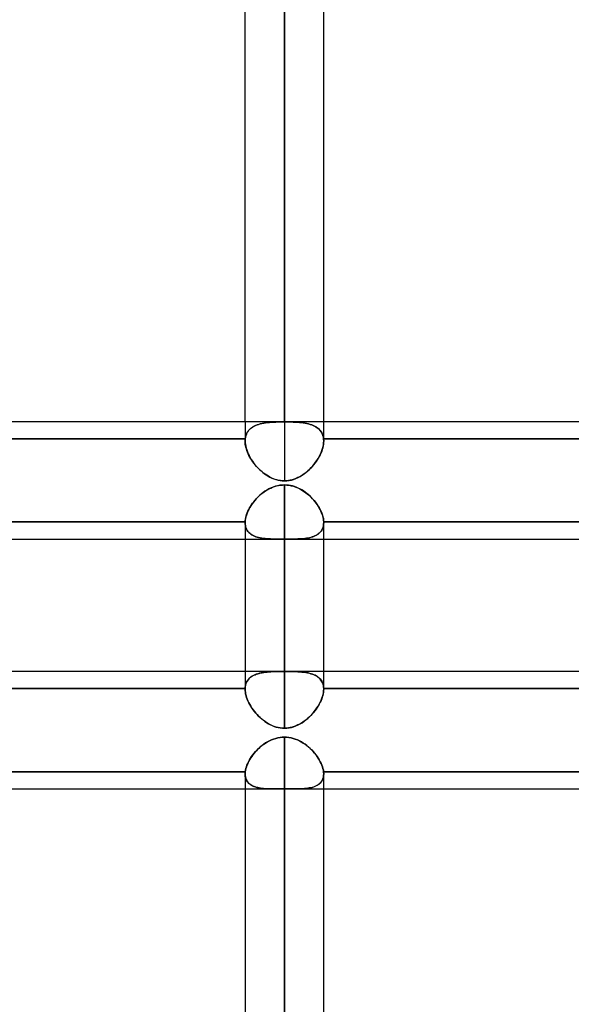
# Model space of a CAD drawing. Header units: millimetres. Extents: x -97 to 82, y -215 to 215.
# Tile 77 of 84: x -22 to -11, y 115 to 135. Entities that reach past the tile are written whole.
import ezdxf

# ---------------------------------------------------------------- set-up
doc = ezdxf.new("R2010")
doc.units = ezdxf.units.MM
doc.layers.add('MAIN-1', color=7, linetype='Continuous')
doc.layers.add('MAIN-2', color=7, linetype='Continuous')

msp = doc.modelspace()

# ---------------------------------------------------------------- linework, layer by layer
at = {"layer": 'MAIN-1'}
for p, q in [((-16.411, 175.143), (-16.411, 126.995)), ((-17.204, 126.995), (-17.204, 174.35)), ((-15.619, 126.995), (-15.619, 174.35)), ((-25.211, 126.995), (-1.783, 126.995)), ((-16.723, 125.633), (-16.686, 125.651)), ((-16.686, 125.651), (-16.649, 125.666)), ((-16.649, 125.666), (-16.61, 125.68)), ((-16.61, 125.68), (-16.571, 125.692)), ((-16.571, 125.692), (-16.532, 125.701)), ((-16.532, 125.701), (-16.492, 125.708)), ((-16.492, 125.708), (-16.452, 125.711)), ((-16.452, 125.711), (-16.411, 125.713)), ((-16.411, 125.713), (-16.411, 121.951)), ((-16.411, 125.713), (-16.365, 125.711)), ((-16.365, 125.711), (-16.318, 125.706)), ((-16.318, 125.706), (-16.273, 125.697)), ((-16.273, 125.697), (-16.228, 125.685)), ((-16.228, 125.685), (-16.183, 125.67)), ((-16.183, 125.67), (-16.14, 125.652)), ((-16.14, 125.652), (-16.098, 125.632)), ((-16.978, 125.435), (-16.95, 125.464)), ((-16.95, 125.464), (-16.921, 125.492)), ((-16.921, 125.492), (-16.891, 125.519)), ((-16.891, 125.519), (-16.859, 125.544)), ((-16.859, 125.544), (-16.827, 125.568)), ((-16.827, 125.568), (-16.793, 125.591)), ((-16.793, 125.591), (-16.759, 125.613)), ((-16.759, 125.613), (-16.723, 125.633)), ((-16.098, 125.632), (-16.058, 125.609)), ((-16.058, 125.609), (-16.018, 125.584)), ((-16.018, 125.584), (-15.98, 125.557)), ((-15.98, 125.557), (-15.944, 125.528)), ((-15.944, 125.528), (-15.908, 125.498)), ((-15.908, 125.498), (-15.875, 125.466)), ((-15.875, 125.466), (-15.843, 125.433)), ((-17.115, 125.248), (-17.096, 125.28)), ((-17.096, 125.28), (-17.075, 125.312)), ((-17.075, 125.312), (-17.053, 125.344)), ((-17.053, 125.344), (-17.029, 125.375)), ((-17.029, 125.375), (-17.004, 125.405)), ((-17.004, 125.405), (-16.978, 125.435)), ((-15.843, 125.433), (-15.813, 125.399)), ((-15.813, 125.399), (-15.785, 125.364)), ((-15.785, 125.364), (-15.758, 125.328)), ((-15.758, 125.328), (-15.734, 125.292)), ((-15.734, 125.292), (-15.712, 125.255)), ((-15.712, 125.255), (-15.691, 125.218)), ((-17.198, 125.024), (-17.192, 125.055)), ((-17.192, 125.055), (-17.184, 125.086)), ((-17.184, 125.086), (-17.174, 125.118)), ((-17.174, 125.118), (-17.162, 125.151)), ((-17.162, 125.151), (-17.148, 125.183)), ((-17.148, 125.183), (-17.132, 125.216)), ((-17.132, 125.216), (-17.115, 125.248)), ((-15.691, 125.218), (-15.673, 125.18)), ((-15.673, 125.18), (-15.658, 125.143)), ((-15.658, 125.143), (-15.645, 125.106)), ((-15.645, 125.106), (-15.634, 125.07)), ((-15.634, 125.07), (-15.626, 125.034)), ((-24.419, 124.965), (-17.204, 124.965)), ((-17.204, 124.965), (-17.202, 124.994)), ((-17.204, 124.963), (-17.204, 124.965)), ((-17.204, 124.961), (-17.204, 124.963)), ((-17.204, 124.959), (-17.204, 124.961)), ((-17.204, 124.958), (-17.204, 124.959)), ((-17.204, 124.956), (-17.204, 124.958)), ((-17.204, 124.954), (-17.204, 124.956)), ((-17.204, 124.954), (-17.204, 121.951)), ((-17.202, 124.994), (-17.198, 125.024)), ((-15.626, 125.034), (-15.621, 124.999)), ((-15.621, 124.999), (-15.619, 124.965)), ((-15.619, 124.965), (-8.404, 124.965)), ((-15.619, 124.965), (-15.619, 124.964)), ((-15.619, 124.964), (-15.619, 124.962)), ((-15.619, 124.962), (-15.619, 124.96)), ((-15.619, 124.96), (-15.619, 124.959)), ((-15.619, 124.959), (-15.619, 124.957)), ((-15.619, 124.957), (-15.619, 124.955)), ((-15.619, 124.955), (-15.619, 124.954)), ((-15.619, 121.951), (-15.619, 124.954)), ((-24.419, 124.617), (-17.204, 124.617)), ((-15.619, 124.617), (-8.404, 124.617)), ((-25.211, 121.951), (-1.783, 121.951)), ((-16.828, 120.477), (-16.791, 120.502)), ((-16.791, 120.502), (-16.753, 120.525)), ((-16.753, 120.525), (-16.713, 120.546)), ((-16.713, 120.546), (-16.672, 120.565)), ((-16.672, 120.565), (-16.63, 120.582)), ((-16.63, 120.582), (-16.587, 120.596)), ((-16.587, 120.596), (-16.544, 120.607)), ((-16.544, 120.607), (-16.5, 120.615)), ((-16.5, 120.615), (-16.456, 120.619)), ((-16.456, 120.619), (-16.411, 120.621)), ((-16.411, 120.621), (-16.411, 0)), ((-16.411, 120.621), (-16.367, 120.619)), ((-16.367, 120.619), (-16.322, 120.614)), ((-16.322, 120.614), (-16.278, 120.606)), ((-16.278, 120.606), (-16.234, 120.595)), ((-16.234, 120.595), (-16.192, 120.582)), ((-16.192, 120.582), (-16.15, 120.565)), ((-16.15, 120.565), (-16.11, 120.546)), ((-16.11, 120.546), (-16.07, 120.525)), ((-16.07, 120.525), (-16.032, 120.502)), ((-16.032, 120.502), (-15.995, 120.477)), ((-17.047, 120.263), (-17.021, 120.297)), ((-17.021, 120.297), (-16.993, 120.329)), ((-16.993, 120.329), (-16.963, 120.361)), ((-16.963, 120.361), (-16.931, 120.392)), ((-16.931, 120.392), (-16.898, 120.422)), ((-16.898, 120.422), (-16.864, 120.45)), ((-16.864, 120.45), (-16.828, 120.477)), ((-15.995, 120.477), (-15.959, 120.45)), ((-15.959, 120.45), (-15.924, 120.422)), ((-15.924, 120.422), (-15.892, 120.392)), ((-15.892, 120.392), (-15.86, 120.362)), ((-15.86, 120.362), (-15.83, 120.33)), ((-15.83, 120.33), (-15.802, 120.297)), ((-15.802, 120.297), (-15.775, 120.264)), ((-17.167, 120.055), (-17.152, 120.09)), ((-17.152, 120.09), (-17.135, 120.125)), ((-17.135, 120.125), (-17.116, 120.16)), ((-17.116, 120.16), (-17.095, 120.194)), ((-17.095, 120.194), (-17.072, 120.229)), ((-17.072, 120.229), (-17.047, 120.263)), ((-15.775, 120.264), (-15.751, 120.23)), ((-15.751, 120.23), (-15.728, 120.195)), ((-15.728, 120.195), (-15.707, 120.16)), ((-15.707, 120.16), (-15.688, 120.125)), ((-15.688, 120.125), (-15.671, 120.09)), ((-15.671, 120.09), (-15.656, 120.056)), ((-24.421, 119.922), (-17.201, 119.922)), ((-17.204, 119.884), (-17.203, 119.892)), ((-17.204, 119.877), (-17.204, 119.884)), ((-17.203, 119.907), (-17.202, 119.914)), ((-17.203, 119.899), (-17.203, 119.907)), ((-17.203, 119.892), (-17.203, 119.899)), ((-17.202, 119.914), (-17.201, 119.922)), ((-17.201, 119.922), (-17.196, 119.954)), ((-17.196, 119.954), (-17.189, 119.987)), ((-17.189, 119.987), (-17.179, 120.021)), ((-17.179, 120.021), (-17.167, 120.055)), ((-15.656, 120.056), (-15.644, 120.021)), ((-15.644, 120.021), (-15.634, 119.987)), ((-15.634, 119.987), (-15.626, 119.954)), ((-15.626, 119.954), (-15.621, 119.922)), ((-15.621, 119.922), (-8.401, 119.922)), ((-15.621, 119.922), (-15.621, 119.915)), ((-15.621, 119.915), (-15.62, 119.909)), ((-15.62, 119.909), (-15.62, 119.902)), ((-15.62, 119.902), (-15.619, 119.896)), ((-15.619, 119.896), (-15.619, 119.89)), ((-15.619, 119.89), (-15.619, 119.883)), ((-15.619, 119.883), (-15.619, 119.877)), ((-17.204, 119.877), (-17.204, 0)), ((-15.619, 0), (-15.619, 119.877)), ((-24.419, 119.574), (-17.204, 119.574)), ((-15.619, 119.574), (-8.404, 119.574))]:
    msp.add_line(p, q, dxfattribs=at)
at = {"layer": 'MAIN-2'}
for p, q in [((-16.411, 126.986), (-16.411, 175.143)), ((-16.411, 173.558), (-16.411, 125.795)), ((-17.204, 126.995), (-17.204, 126.599)), ((-17.095, 126.851), (-17.116, 126.831)), ((-17.116, 126.83), (-17.095, 126.85)), ((-17.071, 126.869), (-17.095, 126.851)), ((-17.095, 126.85), (-17.072, 126.868)), ((-17.072, 126.868), (-17.047, 126.885)), ((-17.047, 126.885), (-17.071, 126.869)), ((-17.02, 126.9), (-17.047, 126.885)), ((-17.047, 126.885), (-17.021, 126.899)), ((-17.021, 126.899), (-16.993, 126.913)), ((-16.992, 126.913), (-17.02, 126.9)), ((-16.993, 126.913), (-16.963, 126.925)), ((-16.962, 126.925), (-16.992, 126.913)), ((-16.963, 126.925), (-16.931, 126.935)), ((-16.93, 126.936), (-16.962, 126.925)), ((-16.931, 126.935), (-16.898, 126.945)), ((-16.897, 126.945), (-16.93, 126.936)), ((-16.898, 126.945), (-16.864, 126.953)), ((-16.863, 126.953), (-16.897, 126.945)), ((-16.864, 126.953), (-16.828, 126.96)), ((-16.827, 126.96), (-16.863, 126.953)), ((-16.828, 126.96), (-16.791, 126.966)), ((-16.79, 126.966), (-16.827, 126.96)), ((-16.791, 126.966), (-16.753, 126.971)), ((-16.751, 126.971), (-16.79, 126.966)), ((-16.753, 126.971), (-16.713, 126.975)), ((-16.712, 126.975), (-16.751, 126.971)), ((-16.713, 126.975), (-16.672, 126.978)), ((-16.671, 126.978), (-16.712, 126.975)), ((-16.672, 126.978), (-16.63, 126.981)), ((-16.63, 126.981), (-16.671, 126.978)), ((-16.587, 126.983), (-16.63, 126.981)), ((-16.63, 126.981), (-16.587, 126.983)), ((-16.544, 126.984), (-16.587, 126.983)), ((-16.587, 126.983), (-16.544, 126.984)), ((-16.5, 126.985), (-16.544, 126.984)), ((-16.544, 126.984), (-16.5, 126.985)), ((-16.455, 126.986), (-16.5, 126.985)), ((-16.5, 126.985), (-16.456, 126.986)), ((-16.456, 126.986), (-16.411, 126.986)), ((-16.411, 126.986), (-16.455, 126.986)), ((-16.411, 126.986), (-16.367, 126.986)), ((-16.367, 126.986), (-16.411, 126.986)), ((-16.367, 126.986), (-16.322, 126.985)), ((-16.322, 126.985), (-16.367, 126.986)), ((-16.322, 126.985), (-16.278, 126.984)), ((-16.278, 126.984), (-16.322, 126.985)), ((-16.278, 126.984), (-16.234, 126.983)), ((-16.234, 126.983), (-16.278, 126.984)), ((-16.234, 126.983), (-16.192, 126.981)), ((-16.191, 126.981), (-16.234, 126.983)), ((-16.192, 126.981), (-16.15, 126.978)), ((-16.149, 126.978), (-16.191, 126.981)), ((-16.15, 126.978), (-16.11, 126.975)), ((-16.108, 126.975), (-16.149, 126.978)), ((-16.11, 126.975), (-16.07, 126.971)), ((-16.069, 126.97), (-16.108, 126.975)), ((-16.07, 126.971), (-16.032, 126.966)), ((-16.03, 126.965), (-16.069, 126.97)), ((-16.032, 126.966), (-15.995, 126.96)), ((-15.993, 126.96), (-16.03, 126.965)), ((-15.995, 126.96), (-15.959, 126.953)), ((-15.958, 126.952), (-15.993, 126.96)), ((-15.959, 126.953), (-15.924, 126.945)), ((-15.923, 126.944), (-15.958, 126.952)), ((-15.924, 126.945), (-15.892, 126.935)), ((-15.89, 126.935), (-15.923, 126.944)), ((-15.892, 126.935), (-15.86, 126.925)), ((-15.859, 126.924), (-15.89, 126.935)), ((-15.86, 126.925), (-15.83, 126.913)), ((-15.829, 126.912), (-15.859, 126.924)), ((-15.83, 126.913), (-15.802, 126.9)), ((-15.801, 126.899), (-15.829, 126.912)), ((-15.802, 126.9), (-15.775, 126.885)), ((-15.774, 126.884), (-15.801, 126.899)), ((-15.775, 126.885), (-15.751, 126.868)), ((-15.75, 126.868), (-15.774, 126.884)), ((-15.751, 126.868), (-15.728, 126.85)), ((-15.727, 126.85), (-15.75, 126.868)), ((-15.728, 126.85), (-15.707, 126.831)), ((-15.706, 126.83), (-15.727, 126.85)), ((-15.619, 126.599), (-15.619, 126.995)), ((-17.201, 126.646), (-24.421, 126.646)), ((-24.421, 126.646), (-17.201, 126.646)), ((-17.202, 126.639), (-17.201, 126.646)), ((-17.201, 126.646), (-17.202, 126.639)), ((-17.196, 126.678), (-17.201, 126.646)), ((-17.201, 126.646), (-17.196, 126.677)), ((-17.189, 126.707), (-17.196, 126.678)), ((-17.196, 126.677), (-17.189, 126.707)), ((-17.179, 126.735), (-17.189, 126.707)), ((-17.189, 126.707), (-17.179, 126.735)), ((-17.166, 126.762), (-17.179, 126.735)), ((-17.179, 126.735), (-17.167, 126.761)), ((-17.167, 126.761), (-17.152, 126.786)), ((-17.152, 126.786), (-17.166, 126.762)), ((-17.135, 126.81), (-17.152, 126.786)), ((-17.152, 126.786), (-17.135, 126.809)), ((-17.116, 126.831), (-17.135, 126.81)), ((-17.135, 126.809), (-17.116, 126.83)), ((-15.707, 126.831), (-15.688, 126.809)), ((-15.687, 126.809), (-15.706, 126.83)), ((-15.688, 126.809), (-15.671, 126.786)), ((-15.67, 126.786), (-15.687, 126.809)), ((-15.671, 126.786), (-15.656, 126.762)), ((-15.656, 126.761), (-15.67, 126.786)), ((-15.656, 126.762), (-15.644, 126.735)), ((-15.643, 126.734), (-15.656, 126.761)), ((-15.644, 126.735), (-15.634, 126.707)), ((-15.634, 126.706), (-15.643, 126.734)), ((-15.634, 126.707), (-15.626, 126.677)), ((-15.626, 126.677), (-15.634, 126.706)), ((-15.626, 126.677), (-15.621, 126.646)), ((-15.621, 126.646), (-15.626, 126.677)), ((-15.621, 126.64), (-15.621, 126.646)), ((-8.401, 126.646), (-15.621, 126.646)), ((-15.621, 126.646), (-8.401, 126.646)), ((-15.621, 126.646), (-15.621, 126.64)), ((-17.204, 126.607), (-17.203, 126.615)), ((-17.203, 126.615), (-17.204, 126.607)), ((-17.204, 126.599), (-17.204, 126.607)), ((-17.204, 126.607), (-17.204, 126.599)), ((-17.203, 126.569), (-17.204, 126.599)), ((-17.204, 126.599), (-17.202, 126.564)), ((-17.203, 126.631), (-17.202, 126.639)), ((-17.202, 126.639), (-17.203, 126.631)), ((-17.203, 126.623), (-17.203, 126.631)), ((-17.203, 126.631), (-17.203, 126.623)), ((-17.203, 126.615), (-17.203, 126.623)), ((-17.203, 126.623), (-17.203, 126.615)), ((-17.2, 126.538), (-17.203, 126.569)), ((-17.202, 126.564), (-17.199, 126.529)), ((-17.195, 126.506), (-17.2, 126.538)), ((-17.199, 126.529), (-17.192, 126.493)), ((-17.188, 126.474), (-17.195, 126.506)), ((-17.192, 126.493), (-17.183, 126.456)), ((-17.179, 126.441), (-17.188, 126.474)), ((-17.183, 126.456), (-17.172, 126.419)), ((-15.655, 126.407), (-15.642, 126.447)), ((-15.637, 126.465), (-15.647, 126.43)), ((-15.642, 126.447), (-15.632, 126.486)), ((-15.629, 126.5), (-15.637, 126.465)), ((-15.632, 126.486), (-15.625, 126.525)), ((-15.623, 126.534), (-15.629, 126.5)), ((-15.625, 126.525), (-15.62, 126.563)), ((-15.62, 126.567), (-15.623, 126.534)), ((-15.62, 126.633), (-15.621, 126.64)), ((-15.621, 126.64), (-15.62, 126.633)), ((-15.62, 126.627), (-15.62, 126.633)), ((-15.62, 126.633), (-15.62, 126.627)), ((-15.619, 126.62), (-15.62, 126.627)), ((-15.62, 126.627), (-15.619, 126.62)), ((-15.62, 126.563), (-15.619, 126.599)), ((-15.619, 126.599), (-15.62, 126.567)), ((-15.619, 126.613), (-15.619, 126.62)), ((-15.619, 126.62), (-15.619, 126.613)), ((-15.619, 126.606), (-15.619, 126.613)), ((-15.619, 126.613), (-15.619, 126.606)), ((-15.619, 126.599), (-15.619, 126.606)), ((-15.619, 126.606), (-15.619, 126.599)), ((-17.168, 126.409), (-17.179, 126.441)), ((-17.172, 126.419), (-17.158, 126.381)), ((-17.156, 126.375), (-17.168, 126.409)), ((-17.158, 126.381), (-17.142, 126.343)), ((-17.142, 126.342), (-17.156, 126.375)), ((-17.142, 126.343), (-17.124, 126.305)), ((-17.126, 126.309), (-17.142, 126.342)), ((-17.108, 126.276), (-17.126, 126.309)), ((-17.124, 126.305), (-17.104, 126.268)), ((-17.09, 126.243), (-17.108, 126.276)), ((-17.104, 126.268), (-17.082, 126.23)), ((-15.754, 126.209), (-15.73, 126.248)), ((-15.727, 126.253), (-15.748, 126.219)), ((-15.73, 126.248), (-15.708, 126.288)), ((-15.707, 126.288), (-15.727, 126.253)), ((-15.708, 126.288), (-15.688, 126.327)), ((-15.689, 126.324), (-15.707, 126.288)), ((-15.673, 126.359), (-15.689, 126.324)), ((-15.688, 126.327), (-15.67, 126.367)), ((-15.659, 126.395), (-15.673, 126.359)), ((-15.67, 126.367), (-15.655, 126.407)), ((-15.647, 126.43), (-15.659, 126.395)), ((-17.069, 126.211), (-17.09, 126.243)), ((-17.082, 126.23), (-17.058, 126.193)), ((-17.047, 126.179), (-17.069, 126.211)), ((-17.058, 126.193), (-17.032, 126.157)), ((-17.024, 126.148), (-17.047, 126.179)), ((-17.032, 126.157), (-17.005, 126.122)), ((-17, 126.117), (-17.024, 126.148)), ((-17.005, 126.122), (-16.976, 126.088)), ((-16.974, 126.087), (-17, 126.117)), ((-16.976, 126.088), (-16.946, 126.056)), ((-16.948, 126.058), (-16.974, 126.087)), ((-16.92, 126.03), (-16.948, 126.058)), ((-16.946, 126.056), (-16.915, 126.024)), ((-15.877, 126.055), (-15.906, 126.026)), ((-15.904, 126.028), (-15.871, 126.062)), ((-15.849, 126.086), (-15.877, 126.055)), ((-15.871, 126.062), (-15.839, 126.097)), ((-15.822, 126.118), (-15.849, 126.086)), ((-15.839, 126.097), (-15.809, 126.133)), ((-15.796, 126.151), (-15.822, 126.118)), ((-15.809, 126.133), (-15.781, 126.171)), ((-15.771, 126.184), (-15.796, 126.151)), ((-15.781, 126.171), (-15.754, 126.209)), ((-15.748, 126.219), (-15.771, 126.184)), ((-16.891, 126.003), (-16.92, 126.03)), ((-16.915, 126.024), (-16.882, 125.995)), ((-16.862, 125.977), (-16.891, 126.003)), ((-16.882, 125.995), (-16.849, 125.966)), ((-16.831, 125.952), (-16.862, 125.977)), ((-16.849, 125.966), (-16.814, 125.94)), ((-16.8, 125.929), (-16.831, 125.952)), ((-16.814, 125.94), (-16.778, 125.915)), ((-16.768, 125.908), (-16.8, 125.929)), ((-16.778, 125.915), (-16.741, 125.891)), ((-16.735, 125.888), (-16.768, 125.908)), ((-16.741, 125.891), (-16.703, 125.87)), ((-16.702, 125.87), (-16.735, 125.888)), ((-16.703, 125.87), (-16.664, 125.851)), ((-16.668, 125.853), (-16.702, 125.87)), ((-16.633, 125.838), (-16.668, 125.853)), ((-16.664, 125.851), (-16.623, 125.834)), ((-16.18, 125.842), (-16.137, 125.861)), ((-16.139, 125.86), (-16.176, 125.844)), ((-16.102, 125.879), (-16.139, 125.86)), ((-16.137, 125.861), (-16.095, 125.883)), ((-16.067, 125.9), (-16.102, 125.879)), ((-16.095, 125.883), (-16.054, 125.908)), ((-16.033, 125.922), (-16.067, 125.9)), ((-16.054, 125.908), (-16.014, 125.935)), ((-16, 125.946), (-16.033, 125.922)), ((-16.014, 125.935), (-15.976, 125.964)), ((-15.968, 125.971), (-16, 125.946)), ((-15.976, 125.964), (-15.939, 125.995)), ((-15.937, 125.998), (-15.968, 125.971)), ((-15.939, 125.995), (-15.904, 126.028)), ((-15.906, 126.026), (-15.937, 125.998)), ((-16.681, 125.653), (-16.723, 125.633)), ((-16.638, 125.671), (-16.681, 125.653)), ((-16.594, 125.685), (-16.638, 125.671)), ((-16.598, 125.825), (-16.633, 125.838)), ((-16.623, 125.834), (-16.582, 125.82)), ((-16.561, 125.815), (-16.598, 125.825)), ((-16.549, 125.697), (-16.594, 125.685)), ((-16.582, 125.82), (-16.54, 125.809)), ((-16.524, 125.806), (-16.561, 125.815)), ((-16.503, 125.706), (-16.549, 125.697)), ((-16.54, 125.809), (-16.497, 125.801)), ((-16.487, 125.8), (-16.524, 125.806)), ((-16.457, 125.711), (-16.503, 125.706)), ((-16.497, 125.801), (-16.454, 125.797)), ((-16.449, 125.796), (-16.487, 125.8)), ((-16.411, 125.713), (-16.457, 125.711)), ((-16.454, 125.797), (-16.411, 125.795)), ((-16.411, 125.795), (-16.449, 125.796)), ((-16.411, 125.795), (-16.364, 125.797)), ((-16.371, 125.796), (-16.411, 125.795)), ((-16.411, 121.947), (-16.411, 125.713)), ((-16.371, 125.711), (-16.411, 125.713)), ((-16.331, 125.8), (-16.371, 125.796)), ((-16.33, 125.707), (-16.371, 125.711)), ((-16.364, 125.797), (-16.317, 125.803)), ((-16.292, 125.807), (-16.331, 125.8)), ((-16.29, 125.701), (-16.33, 125.707)), ((-16.317, 125.803), (-16.27, 125.812)), ((-16.252, 125.817), (-16.292, 125.807)), ((-16.25, 125.692), (-16.29, 125.701)), ((-16.27, 125.812), (-16.225, 125.825)), ((-16.213, 125.829), (-16.252, 125.817)), ((-16.211, 125.68), (-16.25, 125.692)), ((-16.225, 125.825), (-16.18, 125.842)), ((-16.176, 125.844), (-16.213, 125.829)), ((-16.172, 125.666), (-16.211, 125.68)), ((-16.135, 125.65), (-16.172, 125.666)), ((-16.098, 125.632), (-16.135, 125.65)), ((-16.947, 125.467), (-16.978, 125.434)), ((-16.913, 125.499), (-16.947, 125.467)), ((-16.878, 125.529), (-16.913, 125.499)), ((-16.841, 125.558), (-16.878, 125.529)), ((-16.803, 125.585), (-16.841, 125.558)), ((-16.764, 125.61), (-16.803, 125.585)), ((-16.723, 125.633), (-16.764, 125.61)), ((-16.063, 125.612), (-16.098, 125.632)), ((-16.028, 125.591), (-16.063, 125.612)), ((-15.994, 125.568), (-16.028, 125.591)), ((-15.962, 125.543), (-15.994, 125.568)), ((-15.931, 125.518), (-15.962, 125.543)), ((-15.9, 125.491), (-15.931, 125.518)), ((-15.872, 125.463), (-15.9, 125.491)), ((-15.844, 125.434), (-15.872, 125.463)), ((-17.111, 125.255), (-17.131, 125.218)), ((-17.088, 125.292), (-17.111, 125.255)), ((-17.064, 125.329), (-17.088, 125.292)), ((-17.037, 125.365), (-17.064, 125.329)), ((-17.009, 125.4), (-17.037, 125.365)), ((-16.978, 125.434), (-17.009, 125.4)), ((-15.817, 125.404), (-15.844, 125.434)), ((-15.792, 125.374), (-15.817, 125.404)), ((-15.769, 125.343), (-15.792, 125.374)), ((-15.747, 125.311), (-15.769, 125.343)), ((-15.726, 125.279), (-15.747, 125.311)), ((-15.707, 125.247), (-15.726, 125.279)), ((-17.188, 125.07), (-17.196, 125.034)), ((-17.178, 125.106), (-17.188, 125.07)), ((-17.165, 125.143), (-17.178, 125.106)), ((-17.149, 125.181), (-17.165, 125.143)), ((-17.131, 125.218), (-17.149, 125.181)), ((-15.69, 125.215), (-15.707, 125.247)), ((-15.674, 125.182), (-15.69, 125.215)), ((-15.66, 125.15), (-15.674, 125.182)), ((-15.649, 125.118), (-15.66, 125.15)), ((-15.639, 125.086), (-15.649, 125.118)), ((-15.631, 125.055), (-15.639, 125.086)), ((-15.625, 125.024), (-15.631, 125.055)), ((-17.204, 124.965), (-24.419, 124.965)), ((-17.201, 124.999), (-17.204, 124.965)), ((-17.204, 124.965), (-17.204, 124.963)), ((-17.204, 124.963), (-17.204, 124.961)), ((-17.204, 124.961), (-17.204, 124.959)), ((-17.204, 124.959), (-17.204, 124.957)), ((-17.204, 124.957), (-17.204, 124.956)), ((-17.204, 124.956), (-17.204, 124.954)), ((-17.204, 124.954), (-17.203, 124.924)), ((-17.203, 124.924), (-17.204, 124.954)), ((-17.203, 124.924), (-17.199, 124.895)), ((-17.199, 124.895), (-17.203, 124.924)), ((-17.196, 125.034), (-17.201, 124.999)), ((-17.199, 124.895), (-17.193, 124.868)), ((-17.193, 124.867), (-17.199, 124.895)), ((-17.193, 124.868), (-17.185, 124.842)), ((-17.184, 124.842), (-17.193, 124.867)), ((-15.642, 124.832), (-15.632, 124.86)), ((-15.629, 124.87), (-15.637, 124.845)), ((-15.632, 124.86), (-15.625, 124.889)), ((-15.623, 124.896), (-15.629, 124.87)), ((-15.621, 124.994), (-15.625, 125.024)), ((-15.625, 124.889), (-15.62, 124.921)), ((-15.62, 124.924), (-15.623, 124.896)), ((-15.619, 124.965), (-15.621, 124.994)), ((-15.619, 124.954), (-15.62, 124.924)), ((-15.62, 124.921), (-15.619, 124.954)), ((-15.619, 124.964), (-15.619, 124.965)), ((-8.404, 124.965), (-15.619, 124.965)), ((-15.619, 124.962), (-15.619, 124.964)), ((-15.619, 124.96), (-15.619, 124.962)), ((-15.619, 124.959), (-15.619, 124.96)), ((-15.619, 124.957), (-15.619, 124.959)), ((-15.619, 124.955), (-15.619, 124.957)), ((-15.619, 124.954), (-15.619, 124.955)), ((-17.185, 124.842), (-17.174, 124.817)), ((-17.174, 124.817), (-17.184, 124.842)), ((-17.174, 124.817), (-17.161, 124.794)), ((-17.161, 124.795), (-17.174, 124.817)), ((-17.146, 124.773), (-17.161, 124.795)), ((-17.161, 124.794), (-17.146, 124.773)), ((-17.146, 124.773), (-17.129, 124.754)), ((-17.129, 124.754), (-17.146, 124.773)), ((-17.129, 124.754), (-17.11, 124.736)), ((-17.11, 124.736), (-17.129, 124.754)), ((-17.11, 124.736), (-17.089, 124.719)), ((-17.09, 124.719), (-17.11, 124.736)), ((-17.067, 124.704), (-17.09, 124.719)), ((-17.089, 124.719), (-17.067, 124.704)), ((-17.067, 124.704), (-17.042, 124.691)), ((-17.043, 124.691), (-17.067, 124.704)), ((-17.017, 124.679), (-17.043, 124.691)), ((-17.042, 124.691), (-17.017, 124.679)), ((-17.017, 124.679), (-16.99, 124.668)), ((-16.99, 124.668), (-17.017, 124.679)), ((-16.99, 124.668), (-16.961, 124.659)), ((-16.961, 124.659), (-16.99, 124.668)), ((-16.961, 124.659), (-16.932, 124.651)), ((-16.931, 124.651), (-16.961, 124.659)), ((-15.877, 124.655), (-15.906, 124.648)), ((-15.904, 124.648), (-15.871, 124.656)), ((-15.849, 124.663), (-15.877, 124.655)), ((-15.871, 124.656), (-15.839, 124.666)), ((-15.822, 124.672), (-15.849, 124.663)), ((-15.839, 124.666), (-15.809, 124.677)), ((-15.796, 124.683), (-15.822, 124.672)), ((-15.809, 124.677), (-15.781, 124.69)), ((-15.771, 124.695), (-15.796, 124.683)), ((-15.781, 124.69), (-15.754, 124.705)), ((-15.748, 124.709), (-15.771, 124.695)), ((-15.754, 124.705), (-15.73, 124.721)), ((-15.727, 124.724), (-15.748, 124.709)), ((-15.73, 124.721), (-15.708, 124.74)), ((-15.707, 124.74), (-15.727, 124.724)), ((-15.708, 124.74), (-15.688, 124.76)), ((-15.689, 124.758), (-15.707, 124.74)), ((-15.673, 124.777), (-15.689, 124.758)), ((-15.688, 124.76), (-15.67, 124.782)), ((-15.659, 124.798), (-15.673, 124.777)), ((-15.67, 124.782), (-15.655, 124.806)), ((-15.647, 124.821), (-15.659, 124.798)), ((-15.655, 124.806), (-15.642, 124.832)), ((-15.637, 124.845), (-15.647, 124.821)), ((-17.204, 124.617), (-15.619, 124.617)), ((-16.932, 124.651), (-16.901, 124.644)), ((-16.9, 124.644), (-16.931, 124.651)), ((-16.901, 124.644), (-16.869, 124.639)), ((-16.868, 124.638), (-16.9, 124.644)), ((-16.869, 124.639), (-16.836, 124.634)), ((-16.834, 124.634), (-16.868, 124.638)), ((-16.836, 124.634), (-16.803, 124.63)), ((-16.8, 124.63), (-16.834, 124.634)), ((-16.803, 124.63), (-16.768, 124.627)), ((-16.765, 124.626), (-16.8, 124.63)), ((-16.768, 124.627), (-16.731, 124.624)), ((-16.729, 124.624), (-16.765, 124.626)), ((-16.731, 124.624), (-16.694, 124.622)), ((-16.692, 124.622), (-16.729, 124.624)), ((-16.694, 124.622), (-16.656, 124.62)), ((-16.654, 124.62), (-16.692, 124.622)), ((-16.656, 124.62), (-16.617, 124.619)), ((-16.615, 124.619), (-16.654, 124.62)), ((-16.617, 124.619), (-16.576, 124.619)), ((-16.576, 124.619), (-16.615, 124.619)), ((-16.576, 124.619), (-16.536, 124.618)), ((-16.535, 124.618), (-16.576, 124.619)), ((-16.536, 124.618), (-16.495, 124.618)), ((-16.494, 124.618), (-16.535, 124.618)), ((-16.495, 124.618), (-16.453, 124.618)), ((-16.453, 124.618), (-16.494, 124.618)), ((-16.453, 124.618), (-16.411, 124.618)), ((-16.411, 124.618), (-16.453, 124.618)), ((-16.411, 124.618), (-16.411, 120.8)), ((-16.411, 120.8), (-16.411, 124.618)), ((-16.371, 124.618), (-16.411, 124.618)), ((-16.411, 124.618), (-16.364, 124.618)), ((-16.331, 124.618), (-16.371, 124.618)), ((-16.364, 124.618), (-16.317, 124.618)), ((-16.292, 124.618), (-16.331, 124.618)), ((-16.317, 124.618), (-16.27, 124.618)), ((-16.252, 124.619), (-16.292, 124.618)), ((-16.27, 124.618), (-16.225, 124.619)), ((-16.213, 124.619), (-16.252, 124.619)), ((-16.225, 124.619), (-16.18, 124.62)), ((-16.176, 124.62), (-16.213, 124.619)), ((-16.18, 124.62), (-16.137, 124.622)), ((-16.139, 124.622), (-16.176, 124.62)), ((-16.102, 124.623), (-16.139, 124.622)), ((-16.137, 124.622), (-16.095, 124.624)), ((-16.067, 124.626), (-16.102, 124.623)), ((-16.095, 124.624), (-16.054, 124.627)), ((-16.033, 124.628), (-16.067, 124.626)), ((-16.054, 124.627), (-16.014, 124.63)), ((-16, 124.632), (-16.033, 124.628)), ((-16.014, 124.63), (-15.976, 124.635)), ((-15.968, 124.636), (-16, 124.632)), ((-15.976, 124.635), (-15.939, 124.641)), ((-15.937, 124.641), (-15.968, 124.636)), ((-15.939, 124.641), (-15.904, 124.648)), ((-15.906, 124.648), (-15.937, 124.641)), ((-17.204, 121.951), (-17.204, 121.591)), ((-17.009, 121.88), (-17.037, 121.866)), ((-17.029, 121.87), (-17.004, 121.882)), ((-16.978, 121.891), (-17.009, 121.88)), ((-17.004, 121.882), (-16.978, 121.892)), ((-16.947, 121.902), (-16.978, 121.891)), ((-16.978, 121.892), (-16.95, 121.901)), ((-16.95, 121.901), (-16.921, 121.909)), ((-16.913, 121.911), (-16.947, 121.902)), ((-16.921, 121.909), (-16.891, 121.916)), ((-16.878, 121.918), (-16.913, 121.911)), ((-16.891, 121.916), (-16.859, 121.922)), ((-16.841, 121.925), (-16.878, 121.918)), ((-16.859, 121.922), (-16.827, 121.927)), ((-16.803, 121.93), (-16.841, 121.925)), ((-16.827, 121.927), (-16.793, 121.932)), ((-16.764, 121.935), (-16.803, 121.93)), ((-16.793, 121.932), (-16.759, 121.935)), ((-16.723, 121.938), (-16.764, 121.935)), ((-16.759, 121.935), (-16.723, 121.938)), ((-16.723, 121.938), (-16.686, 121.941)), ((-16.681, 121.941), (-16.723, 121.938)), ((-16.686, 121.941), (-16.649, 121.943)), ((-16.638, 121.943), (-16.681, 121.941)), ((-16.649, 121.943), (-16.61, 121.944)), ((-16.594, 121.945), (-16.638, 121.943)), ((-16.61, 121.944), (-16.571, 121.946)), ((-16.549, 121.946), (-16.594, 121.945)), ((-16.571, 121.946), (-16.532, 121.946)), ((-16.503, 121.947), (-16.549, 121.946)), ((-16.532, 121.946), (-16.492, 121.947)), ((-16.457, 121.947), (-16.503, 121.947)), ((-16.492, 121.947), (-16.452, 121.947)), ((-16.411, 121.947), (-16.457, 121.947)), ((-16.452, 121.947), (-16.411, 121.947)), ((-16.371, 121.947), (-16.411, 121.947)), ((-16.411, 121.947), (-16.365, 121.947)), ((-16.33, 121.947), (-16.371, 121.947)), ((-16.365, 121.947), (-16.318, 121.947)), ((-16.29, 121.946), (-16.33, 121.947)), ((-16.318, 121.947), (-16.273, 121.946)), ((-16.25, 121.946), (-16.29, 121.946)), ((-16.273, 121.946), (-16.228, 121.945)), ((-16.211, 121.944), (-16.25, 121.946)), ((-16.228, 121.945), (-16.183, 121.943)), ((-16.172, 121.943), (-16.211, 121.944)), ((-16.183, 121.943), (-16.14, 121.941)), ((-16.135, 121.941), (-16.172, 121.943)), ((-16.14, 121.941), (-16.098, 121.938)), ((-16.098, 121.938), (-16.135, 121.941)), ((-16.063, 121.935), (-16.098, 121.938)), ((-16.098, 121.938), (-16.058, 121.935)), ((-16.028, 121.931), (-16.063, 121.935)), ((-16.058, 121.935), (-16.018, 121.93)), ((-15.994, 121.927), (-16.028, 121.931)), ((-16.018, 121.93), (-15.98, 121.925)), ((-15.962, 121.922), (-15.994, 121.927)), ((-15.98, 121.925), (-15.944, 121.918)), ((-15.931, 121.916), (-15.962, 121.922)), ((-15.944, 121.918), (-15.908, 121.911)), ((-15.9, 121.909), (-15.931, 121.916)), ((-15.908, 121.911), (-15.875, 121.902)), ((-15.872, 121.9), (-15.9, 121.909)), ((-15.875, 121.902), (-15.843, 121.891)), ((-15.844, 121.891), (-15.872, 121.9)), ((-15.817, 121.881), (-15.844, 121.891)), ((-15.843, 121.891), (-15.813, 121.879)), ((-15.792, 121.87), (-15.817, 121.881)), ((-15.813, 121.879), (-15.785, 121.866)), ((-15.619, 121.591), (-15.619, 121.951)), ((-17.198, 121.658), (-17.192, 121.684)), ((-17.188, 121.696), (-17.196, 121.667)), ((-17.192, 121.684), (-17.184, 121.709)), ((-17.178, 121.724), (-17.188, 121.696)), ((-17.184, 121.709), (-17.174, 121.732)), ((-17.165, 121.749), (-17.178, 121.724)), ((-17.174, 121.732), (-17.162, 121.754)), ((-17.149, 121.773), (-17.165, 121.749)), ((-17.162, 121.754), (-17.148, 121.775)), ((-17.131, 121.796), (-17.149, 121.773)), ((-17.148, 121.775), (-17.132, 121.794)), ((-17.132, 121.794), (-17.115, 121.812)), ((-17.111, 121.816), (-17.131, 121.796)), ((-17.115, 121.812), (-17.096, 121.829)), ((-17.088, 121.834), (-17.111, 121.816)), ((-17.096, 121.829), (-17.075, 121.844)), ((-17.064, 121.851), (-17.088, 121.834)), ((-17.075, 121.844), (-17.053, 121.858)), ((-17.037, 121.866), (-17.064, 121.851)), ((-17.053, 121.858), (-17.029, 121.87)), ((-15.769, 121.857), (-15.792, 121.87)), ((-15.785, 121.866), (-15.758, 121.851)), ((-15.747, 121.843), (-15.769, 121.857)), ((-15.758, 121.851), (-15.734, 121.834)), ((-15.726, 121.828), (-15.747, 121.843)), ((-15.734, 121.834), (-15.712, 121.816)), ((-15.707, 121.812), (-15.726, 121.828)), ((-15.712, 121.816), (-15.691, 121.795)), ((-15.69, 121.794), (-15.707, 121.812)), ((-15.691, 121.795), (-15.673, 121.773)), ((-15.674, 121.774), (-15.69, 121.794)), ((-15.66, 121.754), (-15.674, 121.774)), ((-15.673, 121.773), (-15.658, 121.749)), ((-15.649, 121.732), (-15.66, 121.754)), ((-15.658, 121.749), (-15.645, 121.723)), ((-15.639, 121.708), (-15.649, 121.732)), ((-15.645, 121.723), (-15.634, 121.696)), ((-15.631, 121.684), (-15.639, 121.708)), ((-15.634, 121.696), (-15.626, 121.666)), ((-15.625, 121.658), (-15.631, 121.684)), ((-24.419, 121.603), (-17.204, 121.603)), ((-17.204, 121.603), (-24.419, 121.603)), ((-17.201, 121.636), (-17.204, 121.603)), ((-17.204, 121.603), (-17.202, 121.631)), ((-17.204, 121.601), (-17.204, 121.603)), ((-17.204, 121.603), (-17.204, 121.601)), ((-17.204, 121.599), (-17.204, 121.601)), ((-17.204, 121.601), (-17.204, 121.599)), ((-17.204, 121.597), (-17.204, 121.599)), ((-17.204, 121.599), (-17.204, 121.597)), ((-17.204, 121.595), (-17.204, 121.597)), ((-17.204, 121.597), (-17.204, 121.595)), ((-17.204, 121.593), (-17.204, 121.595)), ((-17.204, 121.595), (-17.204, 121.593)), ((-17.204, 121.591), (-17.204, 121.593)), ((-17.204, 121.593), (-17.204, 121.591)), ((-17.203, 121.559), (-17.204, 121.591)), ((-17.204, 121.591), (-17.203, 121.559)), ((-17.199, 121.526), (-17.203, 121.559)), ((-17.203, 121.559), (-17.199, 121.526)), ((-17.202, 121.631), (-17.198, 121.658)), ((-17.196, 121.667), (-17.201, 121.636)), ((-17.193, 121.492), (-17.199, 121.526)), ((-17.199, 121.526), (-17.193, 121.492)), ((-17.184, 121.458), (-17.193, 121.492)), ((-17.193, 121.492), (-17.185, 121.458)), ((-15.642, 121.444), (-15.632, 121.482)), ((-15.629, 121.495), (-15.637, 121.462)), ((-15.632, 121.482), (-15.625, 121.52)), ((-15.623, 121.528), (-15.629, 121.495)), ((-15.626, 121.666), (-15.621, 121.635)), ((-15.621, 121.631), (-15.625, 121.658)), ((-15.625, 121.52), (-15.62, 121.556)), ((-15.62, 121.56), (-15.623, 121.528)), ((-15.621, 121.635), (-15.619, 121.603)), ((-15.619, 121.603), (-15.621, 121.631)), ((-15.619, 121.591), (-15.62, 121.56)), ((-15.62, 121.556), (-15.619, 121.591)), ((-15.619, 121.603), (-8.404, 121.603)), ((-15.619, 121.603), (-15.619, 121.601)), ((-15.619, 121.601), (-15.619, 121.603)), ((-8.404, 121.603), (-15.619, 121.603)), ((-15.619, 121.601), (-15.619, 121.6)), ((-15.619, 121.6), (-15.619, 121.601)), ((-15.619, 121.6), (-15.619, 121.598)), ((-15.619, 121.598), (-15.619, 121.6)), ((-15.619, 121.598), (-15.619, 121.596)), ((-15.619, 121.596), (-15.619, 121.598)), ((-15.619, 121.596), (-15.619, 121.595)), ((-15.619, 121.595), (-15.619, 121.596)), ((-15.619, 121.595), (-15.619, 121.593)), ((-15.619, 121.593), (-15.619, 121.595)), ((-15.619, 121.593), (-15.619, 121.591)), ((-15.619, 121.591), (-15.619, 121.593)), ((-17.185, 121.458), (-17.174, 121.423)), ((-17.174, 121.423), (-17.184, 121.458)), ((-17.161, 121.387), (-17.174, 121.423)), ((-17.174, 121.423), (-17.161, 121.387)), ((-17.146, 121.352), (-17.161, 121.387)), ((-17.161, 121.387), (-17.146, 121.351)), ((-17.129, 121.316), (-17.146, 121.352)), ((-17.146, 121.351), (-17.129, 121.315)), ((-17.11, 121.28), (-17.129, 121.316)), ((-17.129, 121.315), (-17.11, 121.28)), ((-17.09, 121.245), (-17.11, 121.28)), ((-17.11, 121.28), (-17.089, 121.244)), ((-15.73, 121.249), (-15.708, 121.288)), ((-15.707, 121.289), (-15.727, 121.255)), ((-15.708, 121.288), (-15.688, 121.327)), ((-15.689, 121.324), (-15.707, 121.289)), ((-15.673, 121.358), (-15.689, 121.324)), ((-15.688, 121.327), (-15.67, 121.366)), ((-15.659, 121.393), (-15.673, 121.358)), ((-15.67, 121.366), (-15.655, 121.405)), ((-15.647, 121.428), (-15.659, 121.393)), ((-15.655, 121.405), (-15.642, 121.444)), ((-15.637, 121.462), (-15.647, 121.428)), ((-17.067, 121.21), (-17.09, 121.245)), ((-17.089, 121.244), (-17.067, 121.209)), ((-17.043, 121.175), (-17.067, 121.21)), ((-17.067, 121.209), (-17.042, 121.175)), ((-17.017, 121.141), (-17.043, 121.175)), ((-17.042, 121.175), (-17.017, 121.141)), ((-16.99, 121.108), (-17.017, 121.141)), ((-17.017, 121.141), (-16.99, 121.108)), ((-16.961, 121.076), (-16.99, 121.108)), ((-16.99, 121.108), (-16.961, 121.076)), ((-16.931, 121.045), (-16.961, 121.076)), ((-16.961, 121.076), (-16.932, 121.045)), ((-15.849, 121.09), (-15.877, 121.059)), ((-15.871, 121.066), (-15.839, 121.1)), ((-15.822, 121.121), (-15.849, 121.09)), ((-15.839, 121.1), (-15.809, 121.136)), ((-15.796, 121.153), (-15.822, 121.121)), ((-15.809, 121.136), (-15.781, 121.173)), ((-15.771, 121.187), (-15.796, 121.153)), ((-15.781, 121.173), (-15.754, 121.211)), ((-15.748, 121.22), (-15.771, 121.187)), ((-15.754, 121.211), (-15.73, 121.249)), ((-15.727, 121.255), (-15.748, 121.22)), ((-16.932, 121.045), (-16.901, 121.016)), ((-16.9, 121.015), (-16.931, 121.045)), ((-16.901, 121.016), (-16.869, 120.988)), ((-16.868, 120.986), (-16.9, 121.015)), ((-16.869, 120.988), (-16.836, 120.961)), ((-16.834, 120.959), (-16.868, 120.986)), ((-16.836, 120.961), (-16.803, 120.936)), ((-16.8, 120.934), (-16.834, 120.959)), ((-16.803, 120.936), (-16.768, 120.912)), ((-16.765, 120.911), (-16.8, 120.934)), ((-16.768, 120.912), (-16.731, 120.891)), ((-16.729, 120.889), (-16.765, 120.911)), ((-16.731, 120.891), (-16.694, 120.871)), ((-16.692, 120.87), (-16.729, 120.889)), ((-16.102, 120.884), (-16.139, 120.866)), ((-16.137, 120.866), (-16.095, 120.888)), ((-16.067, 120.905), (-16.102, 120.884)), ((-16.095, 120.888), (-16.054, 120.913)), ((-16.033, 120.927), (-16.067, 120.905)), ((-16.054, 120.913), (-16.014, 120.94)), ((-16, 120.95), (-16.033, 120.927)), ((-16.014, 120.94), (-15.976, 120.969)), ((-15.968, 120.975), (-16, 120.95)), ((-15.976, 120.969), (-15.939, 121)), ((-15.937, 121.002), (-15.968, 120.975)), ((-15.939, 121), (-15.904, 121.032)), ((-15.906, 121.03), (-15.937, 121.002)), ((-15.877, 121.059), (-15.906, 121.03)), ((-15.904, 121.032), (-15.871, 121.066)), ((-16.694, 120.871), (-16.656, 120.853)), ((-16.654, 120.852), (-16.692, 120.87)), ((-16.656, 120.853), (-16.617, 120.837)), ((-16.615, 120.837), (-16.654, 120.852)), ((-16.617, 120.837), (-16.576, 120.824)), ((-16.576, 120.824), (-16.615, 120.837)), ((-16.535, 120.814), (-16.576, 120.824)), ((-16.576, 120.824), (-16.536, 120.814)), ((-16.536, 120.814), (-16.495, 120.806)), ((-16.494, 120.806), (-16.535, 120.814)), ((-16.495, 120.806), (-16.453, 120.802)), ((-16.453, 120.802), (-16.494, 120.806)), ((-16.411, 120.8), (-16.453, 120.802)), ((-16.453, 120.802), (-16.411, 120.8)), ((-16.411, 120.8), (-16.364, 120.802)), ((-16.371, 120.801), (-16.411, 120.8)), ((-16.331, 120.806), (-16.371, 120.801)), ((-16.364, 120.802), (-16.317, 120.808)), ((-16.292, 120.813), (-16.331, 120.806)), ((-16.317, 120.808), (-16.27, 120.818)), ((-16.252, 120.822), (-16.292, 120.813)), ((-16.27, 120.818), (-16.225, 120.831)), ((-16.213, 120.834), (-16.252, 120.822)), ((-16.225, 120.831), (-16.18, 120.847)), ((-16.176, 120.849), (-16.213, 120.834)), ((-16.18, 120.847), (-16.137, 120.866)), ((-16.139, 120.866), (-16.176, 120.849)), ((-16.79, 120.503), (-16.827, 120.478)), ((-16.751, 120.526), (-16.79, 120.503)), ((-16.712, 120.547), (-16.751, 120.526)), ((-16.671, 120.566), (-16.712, 120.547)), ((-16.63, 120.582), (-16.671, 120.566)), ((-16.587, 120.596), (-16.63, 120.582)), ((-16.544, 120.607), (-16.587, 120.596)), ((-16.5, 120.615), (-16.544, 120.607)), ((-16.455, 120.619), (-16.5, 120.615)), ((-16.411, 120.621), (-16.455, 120.619)), ((-16.411, 0), (-16.411, 120.621)), ((-16.367, 120.619), (-16.411, 120.621)), ((-16.322, 120.615), (-16.367, 120.619)), ((-16.278, 120.606), (-16.322, 120.615)), ((-16.234, 120.595), (-16.278, 120.606)), ((-16.191, 120.581), (-16.234, 120.595)), ((-16.149, 120.565), (-16.191, 120.581)), ((-16.108, 120.546), (-16.149, 120.565)), ((-16.069, 120.524), (-16.108, 120.546)), ((-16.03, 120.501), (-16.069, 120.524)), ((-15.993, 120.476), (-16.03, 120.501)), ((-17.02, 120.298), (-17.047, 120.264)), ((-16.992, 120.33), (-17.02, 120.298)), ((-16.962, 120.362), (-16.992, 120.33)), ((-16.93, 120.393), (-16.962, 120.362)), ((-16.897, 120.423), (-16.93, 120.393)), ((-16.863, 120.451), (-16.897, 120.423)), ((-16.827, 120.478), (-16.863, 120.451)), ((-15.958, 120.449), (-15.993, 120.476)), ((-15.923, 120.421), (-15.958, 120.449)), ((-15.89, 120.391), (-15.923, 120.421)), ((-15.859, 120.36), (-15.89, 120.391)), ((-15.829, 120.328), (-15.859, 120.36)), ((-15.801, 120.296), (-15.829, 120.328)), ((-15.774, 120.262), (-15.801, 120.296)), ((-17.152, 120.09), (-17.166, 120.056)), ((-17.135, 120.126), (-17.152, 120.09)), ((-17.116, 120.161), (-17.135, 120.126)), ((-17.095, 120.196), (-17.116, 120.161)), ((-17.071, 120.23), (-17.095, 120.196)), ((-17.047, 120.264), (-17.071, 120.23)), ((-15.75, 120.228), (-15.774, 120.262)), ((-15.727, 120.194), (-15.75, 120.228)), ((-15.706, 120.159), (-15.727, 120.194)), ((-15.687, 120.124), (-15.706, 120.159)), ((-15.67, 120.089), (-15.687, 120.124)), ((-15.656, 120.054), (-15.67, 120.089)), ((-17.201, 119.922), (-24.421, 119.922)), ((-17.203, 119.891), (-17.204, 119.884)), ((-17.204, 119.884), (-17.204, 119.877)), ((-17.202, 119.914), (-17.203, 119.906)), ((-17.203, 119.906), (-17.203, 119.899)), ((-17.203, 119.899), (-17.203, 119.891)), ((-17.201, 119.922), (-17.202, 119.914)), ((-17.196, 119.954), (-17.201, 119.922)), ((-17.189, 119.987), (-17.196, 119.954)), ((-17.179, 120.021), (-17.189, 119.987)), ((-17.166, 120.056), (-17.179, 120.021)), ((-15.643, 120.02), (-15.656, 120.054)), ((-15.634, 119.987), (-15.643, 120.02)), ((-15.626, 119.954), (-15.634, 119.987)), ((-15.621, 119.922), (-15.626, 119.954)), ((-15.621, 119.915), (-15.621, 119.922)), ((-8.401, 119.922), (-15.621, 119.922)), ((-15.62, 119.909), (-15.621, 119.915)), ((-15.62, 119.902), (-15.62, 119.909)), ((-15.619, 119.896), (-15.62, 119.902)), ((-15.619, 119.89), (-15.619, 119.896)), ((-15.619, 119.883), (-15.619, 119.89)), ((-15.619, 119.877), (-15.619, 119.883)), ((-17.204, 119.877), (-17.202, 119.847)), ((-17.203, 119.851), (-17.204, 119.877)), ((-17.2, 119.826), (-17.203, 119.851)), ((-17.202, 119.847), (-17.198, 119.818)), ((-17.195, 119.802), (-17.2, 119.826)), ((-17.198, 119.818), (-17.192, 119.791)), ((-17.188, 119.779), (-17.195, 119.802)), ((-17.192, 119.791), (-17.183, 119.766)), ((-17.179, 119.758), (-17.188, 119.779)), ((-17.183, 119.766), (-17.171, 119.742)), ((-17.168, 119.738), (-17.179, 119.758)), ((-17.171, 119.742), (-17.157, 119.72)), ((-17.156, 119.719), (-17.168, 119.738)), ((-17.157, 119.72), (-17.14, 119.7)), ((-17.142, 119.702), (-17.156, 119.719)), ((-17.126, 119.685), (-17.142, 119.702)), ((-17.14, 119.7), (-17.122, 119.682)), ((-17.108, 119.671), (-17.126, 119.685)), ((-15.712, 119.672), (-15.691, 119.691)), ((-15.69, 119.692), (-15.708, 119.675)), ((-15.691, 119.691), (-15.672, 119.711)), ((-15.674, 119.71), (-15.69, 119.692)), ((-15.66, 119.729), (-15.674, 119.71)), ((-15.672, 119.711), (-15.656, 119.734)), ((-15.647, 119.75), (-15.66, 119.729)), ((-15.656, 119.734), (-15.643, 119.759)), ((-15.637, 119.773), (-15.647, 119.75)), ((-15.643, 119.759), (-15.633, 119.786)), ((-15.629, 119.797), (-15.637, 119.773)), ((-15.633, 119.786), (-15.625, 119.814)), ((-15.623, 119.822), (-15.629, 119.797)), ((-15.625, 119.814), (-15.62, 119.845)), ((-15.62, 119.849), (-15.623, 119.822)), ((-15.62, 119.845), (-15.619, 119.877)), ((-15.619, 119.877), (-15.62, 119.849)), ((-17.204, 119.574), (-16.523, 119.574)), ((-17.122, 119.682), (-17.101, 119.665)), ((-17.09, 119.657), (-17.108, 119.671)), ((-17.101, 119.665), (-17.078, 119.65)), ((-17.069, 119.645), (-17.09, 119.657)), ((-17.078, 119.65), (-17.054, 119.637)), ((-17.047, 119.634), (-17.069, 119.645)), ((-17.054, 119.637), (-17.027, 119.625)), ((-17.024, 119.624), (-17.047, 119.634)), ((-17.027, 119.625), (-16.999, 119.615)), ((-17, 119.615), (-17.024, 119.624)), ((-16.974, 119.607), (-17, 119.615)), ((-16.999, 119.615), (-16.97, 119.606)), ((-16.948, 119.601), (-16.974, 119.607)), ((-16.97, 119.606), (-16.939, 119.599)), ((-16.92, 119.595), (-16.948, 119.601)), ((-16.939, 119.599), (-16.907, 119.593)), ((-16.891, 119.59), (-16.92, 119.595)), ((-16.907, 119.593), (-16.874, 119.588)), ((-16.862, 119.586), (-16.891, 119.59)), ((-16.874, 119.588), (-16.84, 119.584)), ((-16.831, 119.583), (-16.862, 119.586)), ((-16.84, 119.584), (-16.804, 119.58)), ((-16.8, 119.58), (-16.831, 119.583)), ((-16.804, 119.58), (-16.768, 119.578)), ((-16.768, 119.578), (-16.8, 119.58)), ((-16.768, 119.578), (-16.73, 119.576)), ((-16.736, 119.576), (-16.768, 119.578)), ((-16.702, 119.575), (-16.736, 119.576)), ((-16.73, 119.576), (-16.691, 119.575)), ((-16.668, 119.575), (-16.702, 119.575)), ((-16.691, 119.575), (-16.65, 119.574)), ((-16.633, 119.574), (-16.668, 119.575)), ((-16.65, 119.574), (-16.609, 119.574)), ((-16.598, 119.574), (-16.633, 119.574)), ((-16.609, 119.574), (-16.567, 119.574)), ((-16.561, 119.574), (-16.598, 119.574)), ((-16.567, 119.574), (-16.524, 119.574)), ((-16.524, 119.574), (-16.561, 119.574)), ((-16.524, 119.574), (-16.505, 119.574)), ((-16.506, 119.574), (-16.524, 119.574)), ((-16.487, 119.574), (-16.506, 119.574)), ((-16.505, 119.574), (-16.487, 119.574)), ((-16.487, 119.574), (-16.468, 119.574)), ((-16.468, 119.574), (-16.487, 119.574)), ((-16.468, 119.574), (-16.449, 119.574)), ((-16.449, 119.574), (-16.468, 119.574)), ((-16.449, 119.574), (-16.43, 119.574)), ((-16.43, 119.574), (-16.449, 119.574)), ((-16.43, 119.574), (-16.411, 119.574)), ((-16.411, 119.574), (-16.43, 119.574)), ((-16.411, 119.574), (-16.411, 43.901)), ((-16.411, 0), (-16.411, 119.574)), ((-16.411, 119.574), (-16.392, 119.574)), ((-16.392, 119.574), (-16.411, 119.574)), ((-16.392, 119.574), (-16.373, 119.574)), ((-16.374, 119.574), (-16.392, 119.574)), ((-16.355, 119.574), (-16.374, 119.574)), ((-16.373, 119.574), (-16.354, 119.574)), ((-16.336, 119.574), (-16.355, 119.574)), ((-16.354, 119.574), (-16.336, 119.574)), ((-16.336, 119.574), (-16.317, 119.574)), ((-16.318, 119.574), (-16.336, 119.574)), ((-16.299, 119.574), (-16.318, 119.574)), ((-16.317, 119.574), (-16.298, 119.574)), ((-16.3, 119.574), (-15.619, 119.574)), ((-16.259, 119.574), (-16.299, 119.574)), ((-16.298, 119.574), (-16.251, 119.574)), ((-16.22, 119.574), (-16.259, 119.574)), ((-16.251, 119.574), (-16.205, 119.574)), ((-16.182, 119.574), (-16.22, 119.574)), ((-16.205, 119.574), (-16.16, 119.574)), ((-16.144, 119.575), (-16.182, 119.574)), ((-16.16, 119.574), (-16.116, 119.575)), ((-16.108, 119.576), (-16.144, 119.575)), ((-16.116, 119.575), (-16.073, 119.577)), ((-16.072, 119.577), (-16.108, 119.576)), ((-16.073, 119.577), (-16.032, 119.579)), ((-16.038, 119.579), (-16.072, 119.577)), ((-16.005, 119.581), (-16.038, 119.579)), ((-16.032, 119.579), (-15.992, 119.583)), ((-15.972, 119.585), (-16.005, 119.581)), ((-15.992, 119.583), (-15.954, 119.587)), ((-15.941, 119.589), (-15.972, 119.585)), ((-15.954, 119.587), (-15.917, 119.592)), ((-15.91, 119.594), (-15.941, 119.589)), ((-15.917, 119.592), (-15.883, 119.599)), ((-15.88, 119.599), (-15.91, 119.594)), ((-15.883, 119.599), (-15.849, 119.607)), ((-15.852, 119.606), (-15.88, 119.599)), ((-15.824, 119.614), (-15.852, 119.606)), ((-15.849, 119.607), (-15.818, 119.617)), ((-15.798, 119.624), (-15.824, 119.614)), ((-15.818, 119.617), (-15.789, 119.628)), ((-15.773, 119.635), (-15.798, 119.624)), ((-15.789, 119.628), (-15.761, 119.641)), ((-15.75, 119.647), (-15.773, 119.635)), ((-15.761, 119.641), (-15.735, 119.655)), ((-15.728, 119.66), (-15.75, 119.647)), ((-15.735, 119.655), (-15.712, 119.672)), ((-15.708, 119.675), (-15.728, 119.66))]:
    msp.add_line(p, q, dxfattribs=at)

doc.saveas('drawing.dxf')
